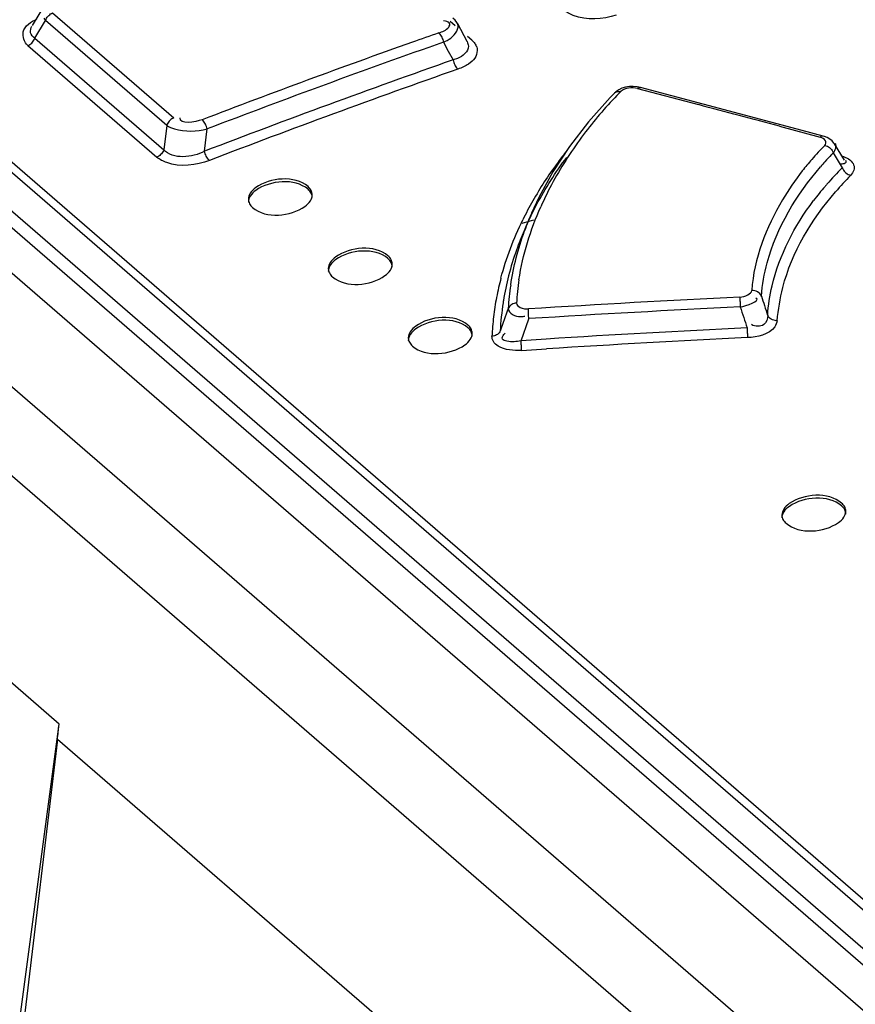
# Model space of a CAD drawing. Header units: inches. Extents: x 0 to 117, y 0 to 83.
# Tile 44 of 70: x 98.656 to 99.171, y 25.332 to 25.938. Entities that reach past the tile are written whole.
import ezdxf

# ---------------------------------------------------------------- set-up
doc = ezdxf.new("R2010")
doc.units = ezdxf.units.IN
doc.header["$LTSCALE"] = 6.431102
doc.header["$MEASUREMENT"] = 0
doc.layers.get('0').update_dxf_attribs({"linetype": 'CONTINUOUS'})

msp = doc.modelspace()

# ---------------------------------------------------------------- linework, layer by layer
at = {"color": 7, "linetype": 'CONTINUOUS'}
for p, q in [((103.59747, 21.4286), (97.40648, 26.79016)), ((97.35928, 26.77653), (103.55028, 21.41497)), ((98.04382, 26.37038), (99.30928, 25.27446)), ((99.29401, 25.26353), (98.02108, 26.36592)), ((98.05661, 26.36565), (99.30956, 25.28056)), ((99.2895, 25.25733), (98.01657, 26.35972)), ((98.01082, 26.33692), (99.2766, 25.24072)), ((98.67103, 25.94602), (98.66402, 25.93453)), ((98.67657, 25.94229), (98.75116, 25.87769)), ((98.66562, 25.92682), (98.67226, 25.9377)), ((98.6712, 25.93904), (98.67226, 25.9377)), ((98.74685, 25.8731), (98.67226, 25.9377)), ((98.91845, 25.93725), (98.91719, 25.9375)), ((98.92441, 25.93434), (98.92119, 25.93713)), ((98.92424, 25.93783), (98.92293, 25.93914)), ((98.92568, 25.93576), (98.93148, 25.92494)), ((98.9345, 25.9256), (98.93187, 25.92788)), ((98.66132, 25.92224), (98.74066, 25.85353)), ((98.66562, 25.92682), (98.74496, 25.85811)), ((98.91713, 25.92432), (98.92007, 25.91883)), ((98.92007, 25.91883), (98.92299, 25.91339)), ((98.92572, 25.91425), (98.92299, 25.91339)), ((98.93481, 25.91269), (98.93247, 25.91087)), ((99.02232, 25.89297), (99.01963, 25.89019)), ((99.02698, 25.89592), (99.02498, 25.89499)), ((99.03659, 25.89574), (99.04908, 25.89245)), ((99.13783, 25.86995), (99.03835, 25.89642)), ((99.04908, 25.89245), (99.07405, 25.88584)), ((99.01963, 25.89019), (99.0064, 25.87533)), ((98.74685, 25.8731), (98.74496, 25.85811)), ((99.0064, 25.87533), (98.99466, 25.86009)), ((98.77, 25.85716), (98.77173, 25.87093)), ((99.12402, 25.87253), (99.14901, 25.86583)), ((99.15075, 25.86648), (99.13783, 25.86995)), ((99.16388, 25.85174), (99.15771, 25.86177)), ((99.15772, 25.86174), (99.15771, 25.86177)), ((99.15703, 25.85618), (99.15949, 25.8521)), ((99.15949, 25.8521), (99.16258, 25.84699)), ((99.16228, 25.84928), (99.1611, 25.84918)), ((99.16227, 25.85442), (99.16551, 25.85296)), ((99.16891, 25.84394), (99.16764, 25.84234)), ((98.97578, 25.82867), (98.97132, 25.81902)), ((98.97124, 25.81883), (98.96668, 25.80823)), ((98.97244, 25.81466), (98.96542, 25.81263)), ((99.0997, 25.76287), (99.09977, 25.7613)), ((98.96438, 25.75537), (98.96618, 25.75554)), ((98.96485, 25.74057), (98.96964, 25.75411)), ((99.10399, 25.74846), (99.10407, 25.74694)), ((98.95428, 25.74442), (98.95512, 25.74525)), ((98.9803, 25.74156), (98.96485, 25.74057)), ((98.96515, 25.73457), (98.98058, 25.73556)), ((98.68053, 25.50454), (98.58564, 25.58671)), ((98.57877, 24.74173), (98.68053, 25.50454)), ((98.67949, 25.49517), (98.49406, 23.93146)), ((98.92854, 25.27948), (98.67949, 25.49517))]:
    msp.add_line(p, q, dxfattribs=at)
for points in [[(98.67226, 25.9377), (98.67251, 25.93836), (98.67284, 25.93901), (98.67323, 25.93962), (98.67368, 25.94021), (98.67419, 25.94074), (98.67474, 25.94123), (98.67533, 25.94165), (98.67594, 25.94201), (98.67657, 25.94229)], [(98.92566, 25.93579), (98.92533, 25.93636), (98.92424, 25.93783)], [(98.91415, 25.93001), (98.91453, 25.92964), (98.91493, 25.92917), (98.91532, 25.92862), (98.9157, 25.92801), (98.91605, 25.92734), (98.91638, 25.92662), (98.91667, 25.92586), (98.91693, 25.92509), (98.91713, 25.92432)], [(98.66132, 25.92224), (98.66195, 25.92252), (98.66256, 25.92288), (98.66314, 25.9233), (98.66369, 25.92379), (98.6642, 25.92432), (98.66465, 25.9249), (98.66504, 25.92552), (98.66536, 25.92616), (98.66562, 25.92682)], [(98.92299, 25.91339), (98.92319, 25.91264), (98.92343, 25.91189), (98.92371, 25.91115), (98.92403, 25.91044)], [(98.92403, 25.91044), (98.92438, 25.90977), (98.92476, 25.90914), (98.92515, 25.90858), (98.92556, 25.90809), (98.92597, 25.90769)], [(99.02498, 25.89499), (99.02325, 25.89382), (99.02231, 25.89297)], [(99.02232, 25.89297), (99.02264, 25.89326), (99.02313, 25.89357), (99.02366, 25.89381), (99.02426, 25.89396), (99.02491, 25.89402), (99.02558, 25.89399), (99.02627, 25.89387)], [(99.03835, 25.89642), (99.03629, 25.89683), (99.03393, 25.89703), (99.03157, 25.89695), (99.02922, 25.89658), (99.02698, 25.89592)], [(99.03659, 25.89574), (99.03699, 25.89607), (99.0374, 25.8963), (99.0378, 25.89643), (99.03818, 25.89645), (99.03835, 25.89642)], [(98.75116, 25.87769), (98.75053, 25.87741), (98.74992, 25.87705), (98.74933, 25.87663), (98.74878, 25.87614), (98.74828, 25.87561), (98.74782, 25.87502), (98.74743, 25.87441), (98.7471, 25.87376), (98.74685, 25.8731)], [(98.77173, 25.87093), (98.77151, 25.87168), (98.77124, 25.87244), (98.77094, 25.87319), (98.7706, 25.87389), (98.77025, 25.87455), (98.76986, 25.87516), (98.76946, 25.87571), (98.76905, 25.8762), (98.76865, 25.87659)], [(99.15075, 25.86648), (99.15062, 25.8665), (99.15025, 25.8665), (99.14984, 25.86639), (99.14943, 25.86616), (99.14901, 25.86583)], [(99.15772, 25.86174), (99.15744, 25.86218), (99.15632, 25.86349), (99.15493, 25.86462), (99.15333, 25.86553), (99.15155, 25.86624), (99.15075, 25.86648)], [(99.15193, 25.86079), (99.15265, 25.86058), (99.15338, 25.86026), (99.15408, 25.85986), (99.15472, 25.85938), (99.15531, 25.85885), (99.15585, 25.85825), (99.15633, 25.85759), (99.15672, 25.85689), (99.15703, 25.85618)], [(98.74496, 25.85811), (98.74471, 25.85745), (98.74438, 25.85681), (98.74399, 25.85619), (98.74354, 25.85561), (98.74304, 25.85507), (98.74249, 25.85459), (98.7419, 25.85417), (98.74129, 25.85381), (98.74066, 25.85353)], [(98.77309, 25.85151), (98.77268, 25.85191), (98.77227, 25.85239), (98.77187, 25.85294), (98.77149, 25.85355), (98.77113, 25.8542), (98.7708, 25.8549), (98.77049, 25.85564), (98.77022, 25.8564), (98.77, 25.85717)], [(98.99466, 25.86009), (98.98445, 25.84452), (98.97578, 25.82867)], [(99.16258, 25.84699), (99.16287, 25.8463), (99.16326, 25.84562), (99.16372, 25.84496), (99.16426, 25.84436), (99.16485, 25.84381), (99.1655, 25.84332), (99.1662, 25.8429), (99.16692, 25.84258), (99.16765, 25.84235)], [(99.11275, 25.76806), (99.11251, 25.76854), (99.11218, 25.76905), (99.11173, 25.76958), (99.11114, 25.77011), (99.11042, 25.7706), (99.1096, 25.77099), (99.10872, 25.77128), (99.10781, 25.77144), (99.1069, 25.77148)], [(99.09956, 25.76733), (99.09957, 25.7669), (99.09957, 25.76637), (99.09959, 25.76577), (99.09961, 25.76511), (99.09963, 25.76441), (99.0997, 25.76287)], [(98.96208, 25.76363), (98.96134, 25.76356), (98.9606, 25.7634), (98.9599, 25.76316), (98.95925, 25.76286), (98.95867, 25.7625), (98.95813, 25.76208), (98.95766, 25.76158), (98.95727, 25.76104), (98.95697, 25.76047)], [(98.96964, 25.75411), (98.96959, 25.75488), (98.96954, 25.75566), (98.9695, 25.75643), (98.96946, 25.75716), (98.96943, 25.75785), (98.9694, 25.75851), (98.96938, 25.75912), (98.96937, 25.75966), (98.96936, 25.76011)], [(99.1225, 25.75286), (99.12189, 25.75287), (99.12122, 25.75295), (99.12048, 25.75311), (99.11969, 25.75338), (99.1189, 25.75378), (99.11817, 25.75428), (99.11754, 25.75488), (99.11703, 25.75555), (99.11665, 25.75626)], [(98.95205, 25.7465), (98.95175, 25.74593), (98.95136, 25.74538), (98.95089, 25.74489), (98.95035, 25.74445), (98.94977, 25.74409)], [(99.10407, 25.74694), (99.10413, 25.74543), (99.10416, 25.74472), (99.10418, 25.74405), (99.10419, 25.74343), (99.1042, 25.74288), (99.10421, 25.74243)], [(98.94977, 25.74409), (98.94912, 25.74378), (98.94842, 25.74355), (98.94769, 25.74339), (98.94695, 25.74331)], [(98.96514, 25.73457), (98.96514, 25.73503), (98.96512, 25.73557), (98.9651, 25.73618), (98.96507, 25.73683), (98.96504, 25.73752), (98.965, 25.73825), (98.96496, 25.73902), (98.96491, 25.7398), (98.96485, 25.74057)]]:
    msp.add_lwpolyline(points, dxfattribs=at)
for centre, radius, start, end in [((100.77591, 20.63973), 5.60832, 109.3879, 109.56336), ((100.82588, 20.50035), 5.7564, 109.567447, 110.939208), ((100.82222, 20.51137), 5.73841, 109.389507, 110.936057), ((100.82043, 20.51401), 5.72307, 109.36243, 110.99429), ((100.82082, 20.51525), 5.71567, 109.36088, 110.99368), ((99.19993, 25.71968), 0.24597, 135.70817, 143.06978), ((99.20447, 25.71538), 0.25222, 134.95014, 135.72779), ((93.65771, 5.45391), 21.13766, 75.012683, 75.152848), ((99.19593, 25.72282), 0.24088, 143.09678, 147.1762), ((99.26817, 25.74358), 0.16508, 134.76113, 138.89724), ((99.19837, 25.69529), 0.26172, 141.96478, 143.85889), ((99.30403, 25.71327), 0.20503, 136.2942, 137.8938), ((99.30785, 25.70965), 0.21028, 135.82613, 136.29893), ((99.18715, 25.70343), 0.24785, 143.84795, 147.0468), ((99.18766, 25.72801), 0.23112, 147.14719, 151.44645), ((99.26868, 25.74316), 0.16574, 138.90365, 142.052), ((99.2989, 25.71792), 0.19809, 137.89603, 139.11761), ((99.30594, 25.70328), 0.20299, 134.9284, 138.86521), ((99.17371, 25.71214), 0.23184, 147.04677, 150.40424), ((99.17183, 25.73663), 0.2131, 151.44721, 156.09398), ((99.29792, 25.71042), 0.19225, 138.89665, 139.39706), ((99.37261, 25.64616), 0.28372, 136.25508, 139.02272), ((99.29112, 25.71615), 0.18335, 139.37357, 142.88445), ((99.16094, 25.71939), 0.21715, 150.4048, 153.9055), ((99.15787, 25.72589), 0.20817, 151.7782, 156.69896), ((99.14979, 25.74205), 0.19436, 156.7319, 158.24865), ((99.14526, 25.74385), 0.18949, 158.24705, 160.18589), ((99.14536, 25.73135), 0.19451, 156.71816, 160.46822), ((99.13536, 25.73487), 0.18392, 160.46196, 165.61046), ((99.12385, 25.73389), 0.17723, 165.20572, 169.16622), ((99.12611, 25.73727), 0.17435, 165.61724, 170.75644), ((99.10285, 25.75671), 0.14093, 171.27076, 177.1835), ((99.12097, 25.75018), 0.16433, 171.37661, 176.40867), ((99.11786, 25.73504), 0.17113, 169.16909, 173.21705), ((99.11776, 25.7386), 0.1659, 171.2117, 177.27239), ((99.12172, 25.73805), 0.16989, 170.77837, 171.23113), ((99.5046, 17.28947), 8.48754, 92.735259, 93.61553), ((103.14459, 27.09344), 4.2441, 198.19723, 198.36495), ((100.65746, 25.15574), 1.80482, 160.42367, 160.89396), ((99.50264, 17.28296), 8.48791, 92.720491, 93.60025), ((100.86972, 26.33729), 1.86131, 198.02634, 198.44227), ((99.11301, 25.73563), 0.16624, 173.22034, 177.35162), ((98.96368, 25.77058), 0.01525, 279.46027, 283.56105), ((99.51395, 17.29309), 8.46531, 92.775835, 93.614317), ((99.51096, 17.30235), 8.44987, 92.759258, 93.59868)]:
    msp.add_arc(centre, radius, start, end, dxfattribs=at)
msp.add_ellipse((98.67898, 25.56545), major_axis=(0.00553, 0.09925), ratio=0.062713, start_param=-2.354135, end_param=-2.228091, dxfattribs=at)
for points, knots in [([(99.02349, 25.94095), (99.01505, 25.93832), (99.00271, 25.93742), (98.99264, 25.94276), (98.99084, 25.94426)], [0, 0, 0, 0, 0.79048, 1, 1, 1, 1]), ([(98.66132, 25.92224), (98.65916, 25.92425), (98.65613, 25.93243), (98.66343, 25.93687), (98.66687, 25.93866)], [0, 0, 0, 0, 0.432498, 1, 1, 1, 1]), ([(98.66562, 25.92682), (98.66445, 25.92759), (98.66227, 25.92993), (98.66313, 25.93305), (98.66386, 25.93425)], [0, 0, 0, 0, 0.49848, 1, 1, 1, 1]), ([(98.91416, 25.93002), (98.91642, 25.93082), (98.9195, 25.93167), (98.92184, 25.9362), (98.91945, 25.937), (98.91845, 25.93725)], [0, 0, 0, 0, 0.578965, 0.752855, 1, 1, 1, 1]), ([(98.91713, 25.92432), (98.91872, 25.92502), (98.92295, 25.927), (98.92721, 25.93289), (98.92568, 25.93575)], [0, 0, 0, 0, 0.348252, 1, 1, 1, 1]), ([(98.93162, 25.92464), (98.93186, 25.9242), (98.93224, 25.9233), (98.93242, 25.92234), (98.93244, 25.92187)], [0, 0, 0, 0, 0.514034, 1, 1, 1, 1]), ([(98.9345, 25.9256), (98.93518, 25.92498), (98.93638, 25.92367), (98.93726, 25.92213), (98.93756, 25.92134)], [0, 0, 0, 0, 0.522171, 1, 1, 1, 1]), ([(98.93247, 25.91087), (98.9315, 25.91022), (98.92938, 25.90905), (98.92715, 25.90812), (98.92598, 25.90769)], [0, 0, 0, 0, 0.48198, 1, 1, 1, 1]), ([(98.74685, 25.8731), (98.74828, 25.87213), (98.75627, 25.86904), (98.76524, 25.86922), (98.77173, 25.87093)], [0, 0, 0, 0, 0.205137, 1, 1, 1, 1]), ([(99.15193, 25.86079), (99.15259, 25.86147), (99.15261, 25.86439), (99.15025, 25.86549), (99.14901, 25.86583)], [0, 0, 0, 0, 0.423347, 1, 1, 1, 1]), ([(99.15703, 25.85618), (99.15769, 25.85707), (99.1587, 25.85883), (99.15888, 25.86114), (99.1584, 25.86194)], [0, 0, 0, 0, 0.542714, 1, 1, 1, 1]), ([(98.7731, 25.85151), (98.76489, 25.84836), (98.7526, 25.84694), (98.74241, 25.85201), (98.74066, 25.85353)], [0, 0, 0, 0, 0.791282, 1, 1, 1, 1]), ([(99.16452, 25.85171), (99.16484, 25.85131), (99.16518, 25.84948), (99.16316, 25.84939), (99.16228, 25.84928)], [0, 0, 0, 0, 0.364699, 1, 1, 1, 1]), ([(99.16551, 25.85296), (99.16674, 25.85227), (99.16885, 25.85074), (99.16989, 25.84821), (99.1699, 25.84709)], [0, 0, 0, 0, 0.555756, 1, 1, 1, 1]), ([(99.13798, 25.84508), (99.13355, 25.8394), (99.1185, 25.81729), (99.10805, 25.79107), (99.1069, 25.77148)], [0, 0, 0, 0, 0.268565, 1, 1, 1, 1]), ([(99.11275, 25.76806), (99.11334, 25.77494), (99.11854, 25.80406), (99.13438, 25.83054), (99.14913, 25.84758)], [0, 0, 0, 0, 0.234749, 1, 1, 1, 1]), ([(99.1699, 25.84709), (99.16991, 25.84655), (99.16972, 25.84543), (99.16922, 25.84443), (99.16891, 25.84394)], [0, 0, 0, 0, 0.482151, 1, 1, 1, 1]), ([(98.80163, 25.83306), (98.80031, 25.83212), (98.7981, 25.83011), (98.79701, 25.82719), (98.79702, 25.82589)], [0, 0, 0, 0, 0.553103, 1, 1, 1, 1]), ([(98.80159, 25.83475), (98.80029, 25.83381), (98.79809, 25.8318), (98.79703, 25.8289), (98.79703, 25.8276)], [0, 0, 0, 0, 0.552624, 1, 1, 1, 1]), ([(98.83637, 25.83033), (98.83637, 25.83126), (98.83584, 25.83324), (98.83453, 25.83477), (98.83375, 25.83545)], [0, 0, 0, 0, 0.473149, 1, 1, 1, 1]), ([(98.83639, 25.82862), (98.83638, 25.82955), (98.83585, 25.83153), (98.83453, 25.83306), (98.83375, 25.83374)], [0, 0, 0, 0, 0.472969, 1, 1, 1, 1]), ([(99.1225, 25.75286), (99.12325, 25.75971), (99.12771, 25.7888), (99.14371, 25.81526), (99.1584, 25.83222)], [0, 0, 0, 0, 0.235039, 1, 1, 1, 1]), ([(98.79703, 25.8276), (98.79703, 25.82667), (98.79756, 25.82468), (98.79887, 25.82314), (98.79965, 25.82246)], [0, 0, 0, 0, 0.473837, 1, 1, 1, 1]), ([(98.83181, 25.82321), (98.83311, 25.82415), (98.83531, 25.82614), (98.83637, 25.82903), (98.83637, 25.83033)], [0, 0, 0, 0, 0.553232, 1, 1, 1, 1]), ([(99.11665, 25.75626), (99.11706, 25.76231), (99.12092, 25.78765), (99.13316, 25.81126), (99.14491, 25.82679)], [0, 0, 0, 0, 0.237411, 1, 1, 1, 1]), ([(98.85084, 25.79044), (98.84953, 25.7895), (98.84731, 25.7875), (98.84622, 25.78457), (98.84623, 25.78327)], [0, 0, 0, 0, 0.553103, 1, 1, 1, 1]), ([(98.8508, 25.79213), (98.8495, 25.79119), (98.8473, 25.78918), (98.84624, 25.78628), (98.84624, 25.78498)], [0, 0, 0, 0, 0.552624, 1, 1, 1, 1]), ([(98.88558, 25.78771), (98.88558, 25.78864), (98.88506, 25.79062), (98.88374, 25.79216), (98.88296, 25.79283)], [0, 0, 0, 0, 0.473149, 1, 1, 1, 1]), ([(98.8856, 25.786), (98.8856, 25.78693), (98.88506, 25.78891), (98.88374, 25.79044), (98.88296, 25.79112)], [0, 0, 0, 0, 0.472969, 1, 1, 1, 1]), ([(98.84624, 25.78498), (98.84624, 25.78405), (98.84677, 25.78206), (98.84808, 25.78052), (98.84887, 25.77984)], [0, 0, 0, 0, 0.473837, 1, 1, 1, 1]), ([(98.88102, 25.7806), (98.88233, 25.78153), (98.88452, 25.78352), (98.88559, 25.78641), (98.88558, 25.78771)], [0, 0, 0, 0, 0.553232, 1, 1, 1, 1]), ([(99.09956, 25.76733), (99.10126, 25.76741), (99.10395, 25.76823), (99.10679, 25.77027), (99.1069, 25.77148)], [0, 0, 0, 0, 0.584303, 1, 1, 1, 1]), ([(98.96208, 25.76363), (98.96201, 25.76249), (98.96503, 25.76042), (98.96768, 25.76), (98.96936, 25.76011)], [0, 0, 0, 0, 0.403327, 1, 1, 1, 1]), ([(99.1225, 25.75286), (99.12235, 25.75153), (99.11914, 25.74445), (99.11021, 25.74273), (99.10418, 25.74242)], [0, 0, 0, 0, 0.181873, 1, 1, 1, 1]), ([(99.11665, 25.75626), (99.11672, 25.75418), (99.11502, 25.74876), (99.10883, 25.74915), (99.10663, 25.75044)], [0, 0, 0, 0, 0.449315, 1, 1, 1, 1]), ([(98.90006, 25.74782), (98.89874, 25.74688), (98.89652, 25.74488), (98.89544, 25.74196), (98.89544, 25.74065)], [0, 0, 0, 0, 0.553103, 1, 1, 1, 1]), ([(98.90001, 25.74951), (98.89871, 25.74857), (98.89652, 25.74657), (98.89545, 25.74366), (98.89545, 25.74236)], [0, 0, 0, 0, 0.552624, 1, 1, 1, 1]), ([(98.9348, 25.74509), (98.9348, 25.74602), (98.93427, 25.748), (98.93296, 25.74954), (98.93217, 25.75021)], [0, 0, 0, 0, 0.473149, 1, 1, 1, 1]), ([(98.93481, 25.74338), (98.93481, 25.74431), (98.93427, 25.74629), (98.93296, 25.74782), (98.93217, 25.7485)], [0, 0, 0, 0, 0.472969, 1, 1, 1, 1]), ([(98.89545, 25.74236), (98.89546, 25.74143), (98.89598, 25.73944), (98.89729, 25.7379), (98.89808, 25.73722)], [0, 0, 0, 0, 0.473837, 1, 1, 1, 1]), ([(98.93024, 25.73798), (98.93154, 25.73891), (98.93373, 25.7409), (98.9348, 25.74379), (98.9348, 25.74509)], [0, 0, 0, 0, 0.553232, 1, 1, 1, 1]), ([(98.95075, 25.73719), (98.94959, 25.7379), (98.9476, 25.7396), (98.94691, 25.74217), (98.94695, 25.74331)], [0, 0, 0, 0, 0.543649, 1, 1, 1, 1]), ([(98.96485, 25.74057), (98.96199, 25.73987), (98.95846, 25.73942), (98.95251, 25.74111), (98.95362, 25.74368), (98.95428, 25.74442)], [0, 0, 0, 0, 0.597055, 0.79921, 1, 1, 1, 1]), ([(99.12999, 25.63859), (99.12867, 25.63767), (99.12646, 25.63572), (99.12537, 25.63284), (99.12537, 25.63155)], [0, 0, 0, 0, 0.553891, 1, 1, 1, 1]), ([(99.12995, 25.64027), (99.12865, 25.63936), (99.12645, 25.63741), (99.12539, 25.63454), (99.12539, 25.63326)], [0, 0, 0, 0, 0.553398, 1, 1, 1, 1]), ([(99.16473, 25.63553), (99.16473, 25.63646), (99.1642, 25.63843), (99.16289, 25.63995), (99.16211, 25.64062)], [0, 0, 0, 0, 0.47147, 1, 1, 1, 1]), ([(99.16474, 25.63382), (99.16474, 25.63475), (99.1642, 25.63672), (99.16289, 25.63824), (99.16211, 25.63891)], [0, 0, 0, 0, 0.471291, 1, 1, 1, 1]), ([(99.12539, 25.63326), (99.12539, 25.63233), (99.12592, 25.63036), (99.12723, 25.62883), (99.12801, 25.62815)], [0, 0, 0, 0, 0.472166, 1, 1, 1, 1]), ([(99.16017, 25.62856), (99.16147, 25.62946), (99.16366, 25.6314), (99.16473, 25.63426), (99.16473, 25.63553)], [0, 0, 0, 0, 0.554017, 1, 1, 1, 1])]:
    msp.add_open_spline(points, degree=3, knots=knots, dxfattribs=at)
for points in [[(98.93244, 25.92187), (98.93258, 25.91848), (98.92887, 25.9155), (98.92572, 25.91425)], [(98.93756, 25.92134), (98.93862, 25.91851), (98.93703, 25.91475), (98.93481, 25.91269)], [(99.03659, 25.89574), (99.03321, 25.89663), (99.02872, 25.89638), (99.02628, 25.89388)], [(98.76868, 25.87659), (98.76444, 25.87497), (98.75409, 25.87327), (98.7551, 25.8777)], [(98.77, 25.85716), (98.76263, 25.85323), (98.75047, 25.85183), (98.74496, 25.85811)], [(98.97445, 25.82433), (98.97988, 25.83447), (98.98614, 25.84419), (98.99299, 25.85342)], [(98.83375, 25.83545), (98.82564, 25.84247), (98.8103, 25.84101), (98.80159, 25.83475)], [(98.83375, 25.83374), (98.82565, 25.84075), (98.81035, 25.83928), (98.80163, 25.83306)], [(98.79965, 25.82246), (98.80776, 25.81544), (98.82309, 25.81698), (98.83181, 25.82321)], [(98.96354, 25.7781), (98.9659, 25.79354), (98.97069, 25.8087), (98.97702, 25.82298)], [(98.9525, 25.77914), (98.95575, 25.79145), (98.96032, 25.80347), (98.96592, 25.81491)], [(98.9585, 25.77482), (98.96022, 25.78613), (98.96311, 25.79732), (98.96699, 25.80808)], [(98.88296, 25.79283), (98.87486, 25.79985), (98.85951, 25.79839), (98.8508, 25.79213)], [(98.88296, 25.79112), (98.87487, 25.79813), (98.85956, 25.79666), (98.85084, 25.79044)], [(98.84887, 25.77984), (98.85697, 25.77282), (98.8723, 25.77436), (98.88102, 25.7806)], [(99.09977, 25.7613), (99.10343, 25.76183), (99.11273, 25.76514), (99.10942, 25.76678)], [(98.95696, 25.76047), (98.95706, 25.75747), (98.96138, 25.7553), (98.96438, 25.75537)], [(98.93217, 25.75021), (98.92407, 25.75723), (98.90872, 25.75577), (98.90001, 25.74951)], [(98.93217, 25.7485), (98.92408, 25.75551), (98.90878, 25.75404), (98.90006, 25.74782)], [(98.89808, 25.73722), (98.90618, 25.7302), (98.92151, 25.73174), (98.93024, 25.73798)], [(98.96515, 25.73457), (98.96027, 25.73433), (98.95491, 25.73465), (98.95075, 25.73719)], [(99.16211, 25.64062), (99.154, 25.64764), (99.13873, 25.64642), (99.12995, 25.64027)], [(99.16211, 25.63891), (99.15401, 25.64592), (99.13879, 25.64469), (99.12999, 25.63859)], [(99.12801, 25.62815), (99.13612, 25.62114), (99.15137, 25.62243), (99.16017, 25.62856)]]:
    msp.add_open_spline(points, degree=3, dxfattribs=at)

doc.saveas('drawing.dxf')
